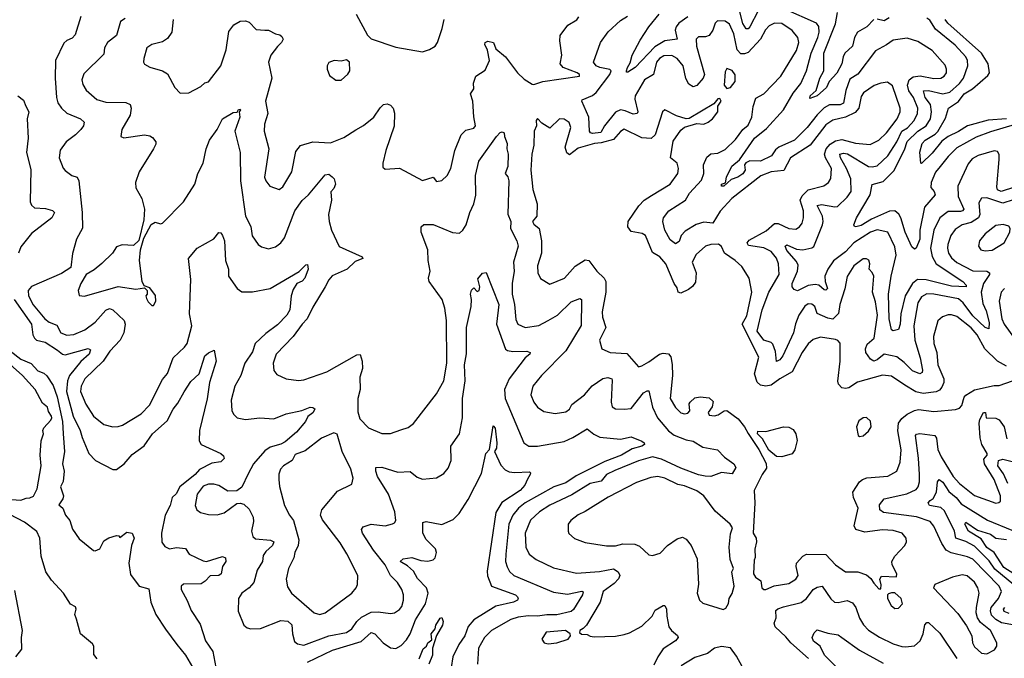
# Model space of a CAD drawing. Extents: x 1468344 to 1613994, y 525695 to 643861.
# Tile 209 of 256: x 1535889 to 1541453, y 589307 to 592915. Entities that reach past the tile are written whole.
import ezdxf

# ---------------------------------------------------------------- set-up
doc = ezdxf.new("R2010")
doc.units = 0

msp = doc.modelspace()

# ---------------------------------------------------------------- linework, layer by layer
at = {"layer": '0CON10XD'}
for points in [[(1541511.2, 591968.8), (1541435, 591944.1), (1541415, 591954.2), (1541410.7, 591970.7), (1541424.7, 592125), (1541423.5, 592153.5), (1541415, 592170), (1541395, 592174.4), (1541305, 592147.2), (1541271.7, 592128.3), (1541248.8, 592101.2), (1541190.7, 591975), (1541192, 591915), (1541224, 591845), (1541216.7, 591835), (1541205, 591831.9), (1541135, 591831.1), (1541089.3, 591795), (1541054.8, 591725), (1541036, 591625), (1541045, 591576.7), (1541068.6, 591535), (1541218.9, 591435), (1541238.2, 591415), (1541238.1, 591405), (1541155, 591409.7), (1541011.9, 591445), (1540962.8, 591447.2), (1540935, 591424.8), (1540893.1, 591355), (1540867.5, 591252.5), (1540865.2, 591195), (1540855, 591164.2), (1540825, 591157.3), (1540815, 591162.5), (1540802, 591225), (1540799.2, 591365), (1540814.5, 591465.5), (1540842.6, 591585), (1540835, 591631.9), (1540795.2, 591715.2), (1540735, 591728.5), (1540697.7, 591715), (1540602.4, 591655), (1540555, 591603.9), (1540488.3, 591551.7), (1540455.8, 591505), (1540439.4, 591465), (1540441.2, 591435), (1540454.5, 591395.5), (1540445, 591386.4), (1540435, 591387.9), (1540405, 591414.7), (1540385, 591419.4), (1540345, 591412.7), (1540285, 591383.1), (1540265, 591391.2), (1540254, 591405), (1540255, 591424.3), (1540284.8, 591495), (1540288.4, 591528.4), (1540279.6, 591549.6), (1540225, 591611.1), (1540214.7, 591635.3), (1540225, 591642.5), (1540278.6, 591618.6), (1540315, 591613.8), (1540364.8, 591625.2), (1540376.1, 591633.9), (1540426.2, 591755), (1540430, 591775), (1540425.2, 591805), (1540395.7, 591865), (1540419.5, 591870.5), (1540495, 591857.1), (1540509.7, 591860.3), (1540565, 591912.1), (1540587.1, 591945), (1540585.2, 592015), (1540561.2, 592075), (1540527.9, 592135), (1540524.6, 592155), (1540545, 592161.6), (1540567.5, 592157.5), (1540685, 592085.8), (1540707.1, 592082.9), (1540735, 592088.9), (1540795, 592146.1), (1540846.1, 592225), (1540874, 592285), (1540905.8, 592304.2), (1540944, 592346), (1540963, 592385), (1540963.9, 592415), (1540940.9, 592475), (1540913.7, 592513.7), (1540905.2, 592545), (1540914.6, 592575.4), (1540938.1, 592591.9), (1540977.9, 592597.9), (1541055, 592581.6), (1541095, 592584.7), (1541112.7, 592595), (1541125.9, 592615), (1541126.7, 592635), (1541118.3, 592658.3), (1541045, 592740.9), (1540965, 592791.5), (1540905, 592810.4), (1540825, 592798.8), (1540788.2, 592771.8), (1540725, 592738.5), (1540625, 592607.5), (1540581, 592579), (1540557, 592515), (1540545, 592443.9), (1540525.5, 592434.5), (1540465, 592433.4), (1540435, 592416.7), (1540395, 592378.1), (1540339.6, 592305), (1540268.4, 592235), (1540178.5, 592195), (1540160.1, 592179.9), (1540137.5, 592145), (1540075, 592115.8), (1540015, 592116.6), (1539993.1, 592106.9), (1539984.2, 592095), (1539989.1, 592065), (1539975.1, 592044.9), (1539946.7, 592025), (1539908.9, 592011.1), (1539868.8, 591975), (1539855, 591974.2), (1539854.4, 591985), (1539877, 591993), (1539884.1, 592025), (1539913.3, 592086.7), (1539956.9, 592123.1), (1540041.8, 592245), (1540110.1, 592299.9), (1540205, 592405.5), (1540260, 592500), (1540303.7, 592555), (1540334.8, 592625), (1540361, 592725), (1540399.8, 592815), (1540406.5, 592845), (1540405.8, 592875.8), (1540392.2, 592895), (1540212.5, 592975)], [(1540062.9, 592965), (1540015, 592873.5), (1540005, 592863.5), (1539995, 592863.5), (1539975, 592893.3), (1539955.1, 592975.1)], [(1540715, 592915.5), (1540675.8, 592874.2), (1540623.6, 592845), (1540607.5, 592815), (1540594.4, 592765), (1540552.9, 592725), (1540541.8, 592705), (1540535.4, 592665), (1540506.5, 592613.5), (1540463.9, 592565), (1540448.8, 592531.2), (1540395.4, 592485), (1540355, 592469.2), (1540356.5, 592485), (1540390.7, 592515), (1540410.8, 592585), (1540433.1, 592625), (1540433.4, 592725), (1540498.5, 592891.5), (1540510.2, 592955)], [(1536235, 592932.5), (1536201.5, 592828.5), (1536185, 592810.8), (1536155, 592798.1), (1536137.7, 592782.3), (1536090.9, 592685), (1536088.9, 592585), (1536096.1, 592475), (1536104.2, 592444.2), (1536124.3, 592414.3), (1536155, 592386.2), (1536232, 592355), (1536252.5, 592335), (1536248.6, 592315), (1536233.5, 592295), (1536205, 592263.8), (1536151.1, 592225), (1536117.1, 592177.1), (1536112.7, 592135), (1536135, 592076.2), (1536145, 592062.5), (1536183.8, 592035), (1536214.5, 592024.5), (1536223.6, 592003.6), (1536241.3, 591825), (1536243, 591737), (1536210, 591675), (1536186.8, 591593.2), (1536177.1, 591515), (1536125, 591480.2), (1535955, 591406.6), (1535937.5, 591385), (1535938.9, 591355), (1535965, 591303.2), (1536031.2, 591225), (1536055, 591206.5), (1536099.5, 591189.5), (1536121.1, 591145), (1536155, 591132.4), (1536195, 591137.1), (1536257.4, 591162.6), (1536315, 591205.4), (1536375, 591274.7), (1536396.4, 591283.6), (1536415, 591275.5), (1536479.6, 591215), (1536484.7, 591194.7), (1536476.4, 591145), (1536456.7, 591105), (1536397.7, 591042.3), (1536360.7, 590985), (1536256.1, 590885), (1536236.5, 590845), (1536233.3, 590815), (1536262.1, 590742.1), (1536305, 590674.4), (1536365, 590628.9), (1536415, 590615.6), (1536445, 590616.5), (1536470, 590625), (1536575, 590689.1), (1536623.1, 590736.9), (1536695, 590881.4), (1536723.9, 590916.1), (1536756, 591004), (1536820.9, 591065), (1536835, 591085.8), (1536861.1, 591185), (1536847.5, 591252.5), (1536856.5, 591446.5), (1536843.1, 591565), (1536891.4, 591625), (1536985, 591676.5), (1537015, 591712), (1537025, 591710), (1537035, 591695.8), (1537046.7, 591665), (1537051.5, 591555), (1537068.2, 591505), (1537068.8, 591465), (1537116.9, 591396.9), (1537145, 591376.7), (1537205, 591377.3), (1537305, 591395.6), (1537468, 591492), (1537505, 591530), (1537515, 591532.5), (1537519.2, 591505), (1537500, 591455), (1537485, 591438.1), (1537454.2, 591425), (1537435, 591390), (1537423.4, 591355), (1537414.7, 591275), (1537399.2, 591245), (1537345, 591190.3), (1537278.9, 591141.1), (1537219, 591085), (1537205, 591037.8), (1537162, 590975), (1537138.9, 590905), (1537104.6, 590845), (1537084.5, 590765), (1537087.4, 590707.4), (1537096.4, 590686.4), (1537118, 590665), (1537164.5, 590655.5), (1537245, 590665.4), (1537325, 590660.9), (1537395, 590688.9), (1537482.5, 590707.5), (1537530, 590725), (1537545, 590723.8), (1537555.8, 590715.8), (1537555, 590710), (1537545, 590694), (1537517, 590673), (1537504.3, 590645), (1537452.9, 590585), (1537389.4, 590530.6), (1537365, 590516.4), (1537305, 590500.6), (1537275, 590479.1), (1537210.8, 590405), (1537179.9, 590350.1), (1537145, 590274), (1537115, 590254), (1537065, 590250.8), (1537015, 590283.3), (1536985, 590290), (1536955, 590290.8), (1536925, 590280), (1536892.1, 590235), (1536881.3, 590171.3), (1536890, 590145), (1536910.9, 590130.9), (1536955, 590120), (1537005, 590118), (1537045, 590128.8), (1537115, 590181.2), (1537135, 590184), (1537155, 590178), (1537185, 590150), (1537207.8, 590105), (1537209.5, 590080.5), (1537198.9, 590025), (1537205.6, 589995), (1537222, 589982), (1537305.3, 589975.3), (1537324.4, 589965), (1537316.7, 589945), (1537279.8, 589910.2), (1537265, 589887.5), (1537260.6, 589855), (1537230.3, 589805), (1537211.5, 589735), (1537185.2, 589704.8), (1537144.2, 589675), (1537125.7, 589645), (1537123.4, 589573.4), (1537156, 589495), (1537175, 589479.2), (1537195, 589472.9), (1537250, 589475), (1537365, 589520.7), (1537405, 589517.7), (1537425.8, 589495.8), (1537430.3, 589445), (1537442.1, 589402.1), (1537458.7, 589388.7), (1537495, 589381.8), (1537635, 589433.9), (1537735, 589453), (1537765, 589474), (1537794.5, 589515.5), (1537821.3, 589538.7), (1537875, 589567.1), (1537915, 589569.7), (1537985, 589559.5), (1538006.2, 589565), (1538035, 589583.1), (1538049.2, 589600.8), (1538058.2, 589635), (1538057.7, 589665), (1538047.5, 589695), (1538024.4, 589735), (1537984.8, 589774.8), (1537954.1, 589835), (1537887.6, 589917.6), (1537825.6, 590015), (1537820, 590035), (1537830.7, 590049.3), (1537874.6, 590065.4), (1537955, 590056.2), (1537996, 590066), (1538007.8, 590072.2), (1538014.4, 590085), (1538008.2, 590135), (1537972.7, 590235), (1537911.8, 590335), (1537901.8, 590365), (1537902, 590385), (1537935, 590386.9), (1538025, 590359.1), (1538095, 590363.3), (1538135, 590331.4), (1538165, 590320), (1538245, 590327.1), (1538285, 590350.8), (1538309.6, 590380.4), (1538326.4, 590425), (1538324.5, 590505), (1538374.4, 590575.6), (1538390.8, 590665), (1538391.9, 590775), (1538407.1, 590875), (1538403.1, 590965), (1538413.7, 591026.3), (1538414.7, 591175), (1538440.9, 591295), (1538441.9, 591335), (1538436.2, 591365), (1538442.3, 591387.7), (1538455, 591400), (1538475, 591380), (1538485.8, 591384.2), (1538490, 591405), (1538478.3, 591451.7), (1538505, 591482.5), (1538525, 591487.5), (1538596.7, 591305), (1538583.8, 591195), (1538633.8, 591053.8), (1538645, 591045.5), (1538675, 591039.6), (1538755, 591041.4), (1538773.8, 591035), (1538772, 591025), (1538746.3, 591003.7), (1538654.2, 590885.8), (1538629.1, 590825), (1538632.3, 590775), (1538738.6, 590525), (1538765.4, 590505.4), (1538815, 590505.3), (1538965, 590531.6), (1539014.2, 590554.2), (1539095, 590604.2), (1539133, 590573), (1539167.3, 590557.3), (1539285, 590545.6), (1539345, 590559.2), (1539405, 590534.4), (1539418.6, 590525), (1539419.4, 590515), (1539405.6, 590505), (1539349.2, 590490.8), (1539290, 590455), (1539195, 590418.3), (1539032.8, 590337.2), (1538975, 590297.8), (1538908.2, 590275), (1538744.7, 590185), (1538706.8, 590155), (1538675.3, 590115), (1538653.9, 590065), (1538635.2, 589895.2), (1538634.2, 589855), (1538643.6, 589823.6), (1538657.5, 589797.5), (1538680.5, 589775)], [(1536485, 592921.4), (1536457.7, 592905), (1536435.4, 592825), (1536385, 592785.5), (1536368.5, 592755), (1536365, 592720), (1536250.7, 592609.3), (1536240, 592575), (1536245, 592548.8), (1536265, 592515.8), (1536324.7, 592464.7), (1536375, 592448.9), (1536487.8, 592447.8), (1536513.3, 592435), (1536518.6, 592415), (1536512.5, 592375), (1536465.5, 592295), (1536460.8, 592255), (1536477.1, 592247.1), (1536594.5, 592264.5), (1536625, 592259.4), (1536639.8, 592249.8), (1536658.1, 592225), (1536658.3, 592211.7), (1536644.7, 592185.3), (1536564.6, 592055), (1536543.5, 591995), (1536545.6, 591965), (1536578.1, 591905), (1536594.4, 591845), (1536590, 591785), (1536562.1, 591667.9), (1536531.4, 591638.6), (1536467.7, 591642.3), (1536435, 591632.5), (1536413.3, 591595), (1536352.4, 591537.6), (1536308.8, 591501.2), (1536264, 591475), (1536233.8, 591425), (1536220, 591385), (1536225, 591357.5), (1536255, 591352), (1536445, 591406.7), (1536545, 591393.3), (1536595, 591400), (1536610, 591385), (1536610, 591365), (1536602.5, 591355), (1536605, 591340), (1536615, 591320), (1536635, 591300), (1536645, 591300), (1536657.5, 591325), (1536657, 591357), (1536625, 591400), (1536591.7, 591411.7), (1536580, 591435), (1536565.7, 591555)], [(1536755.4, 592915), (1536747.9, 592845), (1536725, 592807.7), (1536695, 592789.2), (1536636, 592775), (1536608, 592755), (1536590, 592695), (1536588.8, 592675), (1536595, 592663.3), (1536625, 592646), (1536695.5, 592625.5), (1536725, 592608), (1536765, 592532.5), (1536795, 592500), (1536845, 592501.2), (1536912.3, 592537.7), (1536935, 592557.5), (1536955, 592563.8), (1537025, 592653.8), (1537055.5, 592745), (1537071.1, 592848.9), (1537098.8, 592885), (1537135, 592905.6), (1537165, 592909.2), (1537185, 592900), (1537225, 592860), (1537273.7, 592856.3), (1537295.3, 592855.3), (1537335, 592834.6), (1537359.1, 592829.1), (1537370.5, 592820.5), (1537376.9, 592805), (1537368.5, 592785), (1537345, 592763.8), (1537308.8, 592715), (1537294.5, 592675.5), (1537313.6, 592585), (1537277.9, 592455), (1537290.9, 592385), (1537272.9, 592325), (1537271.1, 592285), (1537297.3, 592185), (1537272.9, 592025), (1537279.2, 592005), (1537303.3, 591975), (1537355, 591956.2), (1537375, 591971.2), (1537426.7, 592055), (1537449.4, 592170.6), (1537475, 592204.6), (1537545.3, 592224.7), (1537645, 592218.8), (1537720.4, 592249.6), (1537787.9, 592292.1), (1537832.4, 592317.6), (1537890.5, 592365), (1537925, 592416.9), (1537944.2, 592435), (1537965, 592438.9), (1537985, 592432.2), (1537999.6, 592415), (1538007.6, 592387.6), (1538005.9, 592314.1), (1537957.5, 592175), (1537941.2, 592105), (1537941.2, 592081.2), (1537955, 592071.2), (1538035, 592076), (1538165, 592005.7), (1538225, 592025.8), (1538245, 592001.2), (1538275, 592006), (1538305, 592033.8), (1538325, 592073.3), (1538348.5, 592175), (1538382.9, 592265), (1538410, 592290), (1538455, 592301.9), (1538464.2, 592315), (1538454.6, 592365.4), (1538450, 592455), (1538436.7, 592495), (1538456, 592525), (1538454.1, 592555.9), (1538467.5, 592595), (1538520, 592630), (1538544.3, 592685), (1538532, 592742), (1538517.5, 592775), (1538520, 592785), (1538535, 592792.5), (1538566, 592786), (1538579.5, 592749.5), (1538635, 592704.2), (1538701.4, 592615), (1538739.2, 592579.2), (1538785, 592551.4), (1538795, 592548.6), (1538844.7, 592565.3), (1539052, 592595), (1539052.9, 592605), (1539040, 592615), (1538960, 592645), (1538942.5, 592665), (1538953.3, 592715), (1538942.2, 592795), (1538943.9, 592826.1), (1538985.8, 592884.2), (1539036.8, 592913.2), (1539049.2, 592930.8)], [(1537791.2, 592945), (1537855, 592827.5), (1537875.9, 592805.9), (1538015, 592760), (1538165, 592733.8)], [(1538165, 592733.8), (1538205, 592746.7), (1538236.7, 592765), (1538250, 592785), (1538276.2, 592865), (1538286.7, 592915)], [(1540075, 592804.7), (1540005, 592730), (1539985, 592722.2), (1539965, 592722.6), (1539944.3, 592744.3), (1539925, 592835.7), (1539899.9, 592889.9), (1539875, 592907.1), (1539832.6, 592907.4), (1539820, 592895), (1539806.7, 592855), (1539785.4, 592825), (1539765, 592817.6), (1539725, 592817.9), (1539712.5, 592805), (1539712.9, 592765), (1539758.8, 592605), (1539752.1, 592585), (1539715, 592542.7), (1539695, 592534.5), (1539670.3, 592550.3), (1539653.2, 592583.2), (1539638.5, 592655), (1539605.2, 592695), (1539575, 592712.8), (1539529.3, 592710.7), (1539505, 592695.8), (1539488.4, 592675), (1539471.2, 592605), (1539420.3, 592575), (1539367.9, 592485), (1539365.2, 592465), (1539381.9, 592395), (1539378, 592385), (1539355, 592381.3), (1539310.8, 592399.2), (1539285, 592406.1), (1539255, 592392.5), (1539194.6, 592315.4), (1539172.4, 592277.6), (1539125, 592272.2), (1539114.5, 592275), (1539109.8, 592285), (1539104.8, 592364.8), (1539066, 592455), (1539068, 592462), (1539125, 592487.2), (1539146.2, 592503.8), (1539224.4, 592605), (1539230.6, 592625), (1539223.8, 592633.8), (1539167.5, 592645), (1539146.9, 592655), (1539131.2, 592675), (1539171.2, 592785), (1539215, 592846.7), (1539285, 592910), (1539323.8, 592935)], [(1539665, 592931.7), (1539613.3, 592895), (1539598.2, 592875), (1539592.9, 592855), (1539605, 592803.8), (1539535, 592794.7), (1539478.2, 592761.8), (1539366.2, 592645), (1539325, 592617.5), (1539318.3, 592618.3), (1539317.5, 592625), (1539323.9, 592645), (1539339, 592671), (1539351, 592715), (1539395, 592799.2), (1539444.9, 592875), (1539502.6, 592945)], [(1541502.9, 591897.1), (1541445, 591879), (1541355, 591908.2), (1541325, 591905.8), (1541310, 591880), (1541315.2, 591815), (1541306.9, 591795), (1541265, 591769.3), (1541214.4, 591755), (1541175, 591728.9), (1541151.2, 591695), (1541133.6, 591645), (1541131.4, 591625), (1541138.7, 591595), (1541155, 591569.6), (1541185, 591542.5), (1541275, 591496.7), (1541354.8, 591494.8), (1541370.4, 591485), (1541369.7, 591475), (1541335.6, 591425), (1541323.3, 591375), (1541332.2, 591312.2), (1541350.3, 591270.3), (1541367.2, 591205), (1541365, 591167.5), (1541345, 591176.1), (1541275, 591242.7), (1541220.6, 591315), (1541195, 591338.1), (1541055, 591364.3), (1541015.9, 591365.9), (1540985, 591349.2), (1540963.8, 591316.2), (1540942.4, 591185), (1540947.5, 591105), (1540977.4, 591005), (1540990.7, 590935), (1540989.2, 590920.8), (1540975, 590914.1), (1540935, 590930.6), (1540888.1, 590978.1), (1540845, 591010.2), (1540775, 591024.7), (1540735, 590992.7), (1540715, 590986.5), (1540697.5, 590997.5), (1540670.6, 591035), (1540668.1, 591055), (1540678.7, 591081.3), (1540716.9, 591115), (1540736.9, 591245), (1540725, 591321.2), (1540708.9, 591375), (1540716.7, 591466.7), (1540707.3, 591487.3), (1540690, 591505), (1540692.9, 591535), (1540686.9, 591556.9), (1540674.2, 591564.2), (1540655, 591564.3), (1540603.5, 591525), (1540565, 591464), (1540551.8, 591395), (1540522.8, 591305), (1540515.3, 591255), (1540485, 591223.5), (1540455, 591229), (1540395.5, 591255), (1540382.1, 591295), (1540365, 591307.7), (1540345, 591309.2), (1540325, 591297.3), (1540291.1, 591245), (1540272.5, 591197.5), (1540261.5, 591145), (1540200.7, 591015), (1540185, 590993.1), (1540165, 590983.8), (1540159.5, 591039.5), (1540145, 591082.5), (1540135, 591091.9), (1540095, 591103.8), (1540056.6, 591155), (1540084.6, 591275.4), (1540121.9, 591375), (1540180.3, 591475), (1540176.9, 591535), (1540165, 591568.2), (1540135, 591605.3), (1540095, 591625.2), (1540008.3, 591638.3), (1540000.2, 591655), (1540011.2, 591668.8), (1540107.6, 591722.4), (1540155, 591764.3), (1540175, 591763.1), (1540235.3, 591734.7), (1540275, 591730.8), (1540295.9, 591744.1), (1540310, 591765), (1540318.2, 591795), (1540319.2, 591835), (1540300.3, 591895), (1540309.9, 591920.1), (1540345, 591953.3), (1540434.2, 591975.8), (1540459.5, 591995), (1540472.3, 592017.7), (1540477.2, 592075), (1540443.5, 592133.5), (1540437.6, 592155), (1540446.2, 592185), (1540468.4, 592211.6), (1540499.3, 592230.7), (1540535, 592238.8), (1540612.1, 592217.9), (1540695, 592208.8), (1540745, 592234.6), (1540787.3, 592275), (1540848.4, 592355), (1540864.7, 592395), (1540864.7, 592415), (1540820.5, 592540.5), (1540792.2, 592562.2), (1540755, 592556.9), (1540717.8, 592542.2), (1540658.3, 592501.7), (1540645, 592480), (1540630.2, 592415), (1540610.1, 592389.9), (1540555, 592363.3), (1540485, 592347.5), (1540445, 592321.1), (1540355.5, 592205), (1540245.4, 592135), (1540207.9, 592062.1), (1540136, 592055), (1540077.5, 592032.5), (1539914.1, 591905), (1539846.5, 591833.5), (1539806.5, 591765), (1539755, 591771), (1539711.5, 591758.5), (1539649.9, 591720.1), (1539627.9, 591695), (1539615, 591662), (1539595, 591649.2), (1539565, 591671.4), (1539535.4, 591725.4), (1539523.1, 591775), (1539526.7, 591795), (1539557.1, 591835), (1539652.4, 591895), (1539674.1, 591935), (1539741.9, 592008.1), (1539755.8, 592045), (1539752.4, 592095), (1539771.8, 592138.2), (1539795, 592157.1), (1539835, 592161.6), (1539875, 592182.1), (1539935, 592237.9), (1539975.5, 592294.5), (1540005, 592319.5), (1540025.9, 592365), (1540034.2, 592425), (1540049.3, 592470.7), (1540095, 592495.5), (1540190.4, 592595), (1540279, 592741), (1540292.8, 592785), (1540286.8, 592815), (1540255, 592853.3), (1540195, 592892.9), (1540155, 592895.3), (1540125, 592880.7), (1540103, 592857), (1540075, 592804.7)], [(1541515, 592323), (1541375, 592281.6), (1541295, 592251.2), (1541185, 592190.3), (1541135, 592142.3), (1541090.4, 592085), (1541065, 592053.1), (1541039.7, 591995), (1541037.7, 591967.7), (1541057.5, 591945), (1541062.7, 591925), (1541002.4, 591855), (1540976.2, 591725), (1540975.7, 591675), (1540955, 591624.2), (1540945, 591617.5), (1540930.8, 591630.8), (1540892.9, 591715), (1540868.2, 591795), (1540856.5, 591816.5), (1540835, 591834.1), (1540805, 591833.3), (1540702.9, 591787.1), (1540645, 591751.2), (1540615, 591743.8), (1540607.1, 591747.1), (1540602.9, 591755), (1540618.1, 591795), (1540696, 591925), (1540706.9, 591983.1), (1540768.9, 592001.1), (1540829.2, 592060.8), (1540890.1, 592179.9), (1540904.3, 592225.7), (1540964.9, 592285.1), (1541011.2, 592315), (1541035.2, 592355), (1541042.3, 592395), (1541035.2, 592435), (1541006.5, 592475), (1540996.7, 592513.3), (1541025, 592514.7), (1541105, 592495.2), (1541145, 592506.2), (1541200.5, 592555), (1541221.7, 592585), (1541247.8, 592655), (1541245.3, 592685), (1541236.7, 592705), (1541175, 592770), (1541065, 592860.7), (1541032.6, 592912.6), (1541015, 592923.9)], [(1540802.9, 592925), (1540775, 592908.5), (1540735, 592918.5)], [(1541464.9, 592355.1), (1541362.3, 592347.7), (1541244.6, 592315), (1541195, 592282.3), (1541135, 592254.8), (1541100.6, 592229.4), (1541045, 592160.5), (1540985, 592102), (1540981.2, 592105), (1540975.7, 592165.7), (1540988.9, 592215), (1541006.7, 592235), (1541062.8, 592267.2), (1541077.2, 592282.8), (1541120.7, 592359.3), (1541137.8, 592415), (1541195, 592451.9), (1541227.1, 592495), (1541273.6, 592525), (1541360.8, 592599.2), (1541370, 592615), (1541361.8, 592665), (1541325.2, 592725), (1541133.6, 592895), (1541119.8, 592915)], [(1537675, 592572.5), (1537705, 592573.3), (1537743.9, 592606.1), (1537753.8, 592625), (1537752.5, 592675), (1537735, 592687.5), (1537705, 592681.2), (1537666.4, 592683.6), (1537635, 592672.5), (1537626.7, 592655), (1537626.7, 592635), (1537639.3, 592599.3), (1537675, 592572.5)], [(1539885, 592526.2), (1539905, 592532), (1539932.5, 592565), (1539932.4, 592602.4), (1539915, 592628.6), (1539885, 592638.8), (1539875, 592620), (1539869.2, 592545), (1539885, 592526.2)], [(1535878.8, 592485), (1535910, 592460), (1535923.6, 592426.4), (1535941.2, 592395), (1535931.2, 592355), (1535937.1, 592245), (1535927.8, 592165), (1535952.1, 592067.9), (1535947.1, 591885), (1535955, 591866.2), (1535972, 591852), (1536035, 591848.2), (1536075, 591836.7), (1536085.6, 591825), (1536070.6, 591795), (1535955, 591706.5), (1535895, 591632.5), (1535881.1, 591595)], [(1541465, 590957.5), (1541415, 590985.3), (1541342.3, 591055), (1541299.4, 591135), (1541265, 591174.3), (1541185, 591237.5), (1541155, 591248.4), (1541135, 591248.2), (1541103.1, 591236.9), (1541076.8, 591213.2), (1541052.5, 591125), (1541054.7, 591085), (1541071, 591035), (1541076.9, 590965), (1541111.1, 590885), (1541110.7, 590865), (1541100.3, 590839.7), (1541087.5, 590822.5), (1541068.2, 590811.8), (1540995, 590802.7), (1540952.6, 590812.6), (1540890.2, 590850.2), (1540815, 590901.2), (1540765, 590906.7), (1540623.4, 590866.6), (1540574.7, 590835.3), (1540555, 590831.2), (1540535, 590835.4), (1540515.4, 590855), (1540512.3, 590872.3), (1540526.2, 590986.2), (1540525, 591087.5), (1540513, 591103), (1540498.9, 591108.9), (1540415, 591120.9), (1540372.3, 591107.7), (1540345, 591083.1), (1540311.1, 591035), (1540253.8, 590925), (1540183.9, 590886.1), (1540135, 590849.6), (1540105, 590844.5), (1540075, 590850), (1540056.9, 590866.9), (1540041.4, 590915), (1540065, 591007.5), (1539971.5, 591195), (1539997.4, 591242.6), (1540027.1, 591375), (1540010.4, 591455), (1539970, 591520), (1539933.1, 591555), (1539871.8, 591595), (1539855, 591633.3), (1539837.5, 591647.5), (1539795, 591644.6), (1539764.7, 591635.3), (1539711.4, 591588.6), (1539689, 591545), (1539711.6, 591485), (1539707.7, 591432.3), (1539691.6, 591408.4), (1539668.6, 591391.4), (1539625, 591370.6), (1539610.8, 591375), (1539605, 591400), (1539587.8, 591425), (1539540.8, 591535), (1539506, 591575), (1539465, 591599.4), (1539425.7, 591695), (1539406.2, 591706.2), (1539345, 591718.9), (1539325.3, 591745.3), (1539328.3, 591775), (1539387.4, 591862.6), (1539418.5, 591895), (1539459.1, 591920.9), (1539564.2, 591985), (1539607.3, 592045), (1539611.8, 592075), (1539603.5, 592103.5), (1539566.2, 592135), (1539581.1, 592228.9), (1539625, 592290.8), (1539645, 592308), (1539715, 592328.8), (1539755.4, 592324.6), (1539780, 592335), (1539804, 592355), (1539833.8, 592395), (1539833.3, 592426.7), (1539852.5, 592455), (1539845, 592470), (1539835, 592467.5), (1539811.2, 592438.8), (1539672.9, 592357.1), (1539655, 592355.6), (1539601.5, 592371.5), (1539533.9, 592406.1), (1539522, 592395), (1539479.6, 592265), (1539456.9, 592243.1), (1539405, 592247.3), (1539305, 592295.5), (1539285, 592282.2), (1539245, 592237.5), (1539175, 592219.3), (1539137.5, 592215), (1539045, 592188.6), (1538995, 592151.1), (1538981.8, 592161.8), (1538970.9, 592195), (1539002.7, 592305), (1538993.2, 592333.2), (1538965, 592352.7), (1538940, 592355), (1538885, 592301.2), (1538840.3, 592330.3), (1538815, 592356.7), (1538807.5, 592345), (1538810, 592315), (1538796.2, 592285), (1538794.4, 592205), (1538783.6, 592155), (1538777.5, 592065), (1538789.4, 591955), (1538812.6, 591875), (1538812.2, 591805), (1538787.1, 591775), (1538795, 591759.2), (1538824.4, 591735), (1538838.4, 591665), (1538837.5, 591595), (1538815.5, 591525), (1538816.4, 591485), (1538832.6, 591452.6), (1538885, 591420), (1538966.9, 591455), (1539027.6, 591522.4), (1539085, 591557.3), (1539105, 591554.4), (1539150.4, 591495), (1539192.5, 591455), (1539201.2, 591435), (1539201.2, 591375), (1539180.4, 591265), (1539182.8, 591235), (1539200.7, 591175), (1539165.5, 591105), (1539178, 591055), (1539225, 591035.5), (1539319.4, 591029.4), (1539385, 590954.4), (1539405, 590958.5), (1539445, 590981.1), (1539505, 591025.9), (1539525, 591030.7), (1539555, 591027.3), (1539569.5, 591009.5), (1539576.2, 590966.2), (1539577.2, 590905), (1539565.6, 590775), (1539595, 590724.4), (1539625, 590694.5), (1539645, 590688.2), (1539665, 590692.2), (1539675.6, 590705), (1539671.9, 590745), (1539678.1, 590755), (1539705, 590778.8), (1539734.4, 590784.4), (1539785, 590778.1), (1539807.5, 590757.5), (1539803.1, 590726.9), (1539780, 590695), (1539785, 590680), (1539815, 590677.5), (1539837, 590683), (1539870, 590705), (1539885, 590706.7), (1539950, 590660), (1539985.5, 590615.5), (1540005, 590576.2), (1540066.7, 590486.7), (1540108.1, 590408.1), (1540109, 590381), (1540084.3, 590345), (1540039.2, 590255), (1540042.6, 590185), (1540034, 590015), (1540050, 589985), (1540052.9, 589965), (1540043.9, 589923.9), (1540046.1, 589876.1), (1540039.3, 589860.7), (1540035.7, 589785), (1540046.4, 589766.4), (1540076.7, 589745), (1540082, 589705), (1540095, 589695.8)], [(1536565.7, 591555), (1536571.4, 591615), (1536590, 591680), (1536632, 591758), (1536655, 591771.4), (1536685, 591761.9), (1536696.2, 591765), (1536814.3, 591885), (1536879.1, 591985), (1536895.4, 592045), (1536926.2, 592105), (1536942.7, 592185), (1536961.5, 592235), (1537004.6, 592295), (1537035.6, 592354.4), (1537095, 592390), (1537117, 592393), (1537125, 592407.5), (1537135, 592410), (1537137.5, 592405), (1537130, 592395), (1537132, 592365), (1537104.2, 592285), (1537134.6, 592165), (1537135.7, 592005), (1537164.6, 591805.4), (1537195, 591746), (1537203, 591693), (1537236, 591645), (1537255, 591630.8), (1537295, 591620.8), (1537335, 591631.4), (1537365, 591654.2), (1537385, 591682.9), (1537444.4, 591835.6), (1537485, 591892.5), (1537521.4, 591925), (1537615, 592037.5), (1537635, 592042.5), (1537655, 592027.1), (1537665.4, 592015), (1537673.1, 591985), (1537665, 591961.2), (1537648, 591942), (1537650.3, 591895), (1537634.6, 591815), (1537637.1, 591775), (1537650, 591725), (1537695, 591632.9), (1537823.3, 591575), (1537828.8, 591565), (1537785, 591548.6), (1537738.6, 591505), (1537655, 591468), (1537635, 591445.5), (1537614.7, 591405), (1537545, 591290.6), (1537514.3, 591225.7), (1537485, 591195.6), (1537434.4, 591125), (1537337.8, 591025), (1537321.9, 590975), (1537325, 590933.3), (1537341.2, 590911.2), (1537395, 590886), (1537465, 590875.8), (1537495, 590880.8), (1537625.3, 590924.7), (1537795, 591021.1), (1537812.7, 591022.7), (1537823.8, 590985), (1537825.4, 590945), (1537810.5, 590895), (1537812.1, 590825), (1537800, 590775), (1537799.5, 590699.5), (1537810.3, 590660.3), (1537859.1, 590609.1), (1537935, 590578), (1537985, 590577.1), (1538042.2, 590597.8), (1538085, 590611.4), (1538115, 590634), (1538245, 590801.4), (1538285.4, 590875), (1538302, 590975), (1538300.8, 591215), (1538292.2, 591285), (1538275.6, 591335), (1538202.2, 591435), (1538200, 591455), (1538208.5, 591495), (1538197.8, 591555), (1538195.6, 591615), (1538156.9, 591715), (1538158, 591745), (1538172.3, 591757.7), (1538225, 591757.1), (1538335, 591712.2), (1538375, 591708.9), (1538393.3, 591725), (1538412.1, 591755), (1538431.8, 591825), (1538455.6, 591874.4), (1538466.5, 591923.5), (1538464, 592035), (1538484, 592116), (1538582.5, 592255), (1538605, 592278), (1538615, 592281.2), (1538627.5, 592275), (1538628.6, 592255), (1538644.4, 592215), (1538641.8, 592185), (1538649.7, 592155), (1538646.7, 592085), (1538631.5, 592045), (1538646.6, 592026.6), (1538653.4, 592005), (1538647, 591817), (1538664.5, 591775), (1538662.9, 591735), (1538698.8, 591665), (1538706.7, 591635), (1538679.2, 591545), (1538682.4, 591495), (1538672.4, 591425), (1538671.9, 591365), (1538685.3, 591305), (1538691.9, 591221.9), (1538704.5, 591194.5), (1538745, 591176.5), (1538822.4, 591187.6), (1538875, 591216.1), (1538928.2, 591245), (1539005, 591321.1), (1539055, 591338.8), (1539063.6, 591333.6), (1539064, 591325), (1539062, 591188), (1538975.2, 591044.8), (1538838.2, 590905), (1538789.5, 590845), (1538777.5, 590795), (1538795, 590753.8), (1538815.8, 590725), (1538850.7, 590700.7), (1538915, 590689.4), (1538975, 590700), (1538995, 590714), (1539009.2, 590740.8), (1539081.1, 590795), (1539124, 590846), (1539185, 590888.1), (1539213.5, 590893.5), (1539235, 590886), (1539237.5, 590877.5), (1539231.1, 590755), (1539237.7, 590727.7), (1539255, 590715.6), (1539305, 590713.8), (1539345, 590717.5), (1539415, 590806.5), (1539435, 590818.9), (1539445, 590817.5), (1539465.2, 590725.2), (1539494, 590665), (1539555, 590592.8), (1539587.9, 590567.9), (1539655, 590541.8), (1539695, 590534.5), (1539750.1, 590500.1), (1539833.1, 590485), (1539872.7, 590442.7), (1539924, 590405), (1539936, 590385), (1539915, 590348.8), (1539855, 590357.3), (1539795.4, 590334.6), (1539763.4, 590336.6), (1539725, 590344.4), (1539625, 590381.9), (1539515, 590432.8), (1539465, 590446), (1539385, 590422.2), (1539251.4, 590368.6), (1539205, 590346.4), (1539175, 590308.8), (1539113.6, 590295), (1539008.4, 590231.6), (1538885, 590172.6), (1538825.5, 590135), (1538775, 590087.8), (1538746, 590015), (1538749.1, 589935), (1538768.1, 589895), (1538808, 589865), (1538905, 589817.9), (1539035, 589788), (1539165, 589796.7), (1539245, 589812), (1539271.9, 589795), (1539280.6, 589775), (1539273.7, 589756.3), (1539249.3, 589730.7), (1539185.9, 589685), (1539168.9, 589625), (1539091.2, 589495), (1539074, 589476), (1539053.8, 589465), (1539053, 589453), (1539063, 589443), (1539095, 589442.5), (1539112, 589432), (1539135, 589428), (1539255, 589431.9), (1539305, 589441.1), (1539335, 589450.5), (1539405, 589487.9), (1539462.5, 589545), (1539480.6, 589579.4), (1539525, 589605.8), (1539535, 589606), (1539544.4, 589585), (1539545.5, 589545), (1539557.8, 589485), (1539571.9, 589465), (1539606.2, 589436.2), (1539610.6, 589425), (1539594.1, 589405.9), (1539525, 589361.5), (1539494.3, 589315.7), (1539472, 589268)], [(1541345, 591608.6), (1541385, 591613.1), (1541452.5, 591655), (1541484, 591715), (1541486.7, 591735), (1541479.2, 591749.2), (1541446.9, 591756.9), (1541405, 591752.2), (1541344.4, 591705), (1541312.9, 591665), (1541307.1, 591635), (1541321.2, 591615), (1541345, 591608.6)], [(1541455, 591396.9), (1541435.5, 591375), (1541424.7, 591325), (1541440, 591225), (1541452.9, 591195), (1541520.7, 591100.7)], [(1535856.9, 591335), (1535955.5, 591195), (1535962.7, 591135), (1535971.5, 591115), (1535984.3, 591105), (1536032.4, 591092.4), (1536103, 591047), (1536130, 591025), (1536145, 591020.9), (1536275, 591057.5), (1536288.9, 591048.9), (1536280.6, 591025), (1536235, 590984.2), (1536170.4, 590905), (1536159.1, 590875), (1536153, 590815), (1536191.5, 590675), (1536230.9, 590595), (1536241.2, 590555), (1536279.3, 590465), (1536317.8, 590425), (1536415, 590372.9), (1536435, 590373.3), (1536479.5, 590405), (1536525, 590458), (1536591.7, 590508.3), (1536639.1, 590575), (1536721.9, 590648.1), (1536755.5, 590715), (1536782, 590748), (1536817.5, 590812.5), (1536855, 590870.8), (1536902.9, 590915), (1536935.7, 591015), (1536955, 591032.9), (1536988.3, 591048.3), (1536998.2, 590985), (1536962.1, 590865), (1536947.9, 590772.1), (1536905.6, 590595), (1536902.9, 590535), (1536915, 590514.2), (1537026, 590465), (1537040.2, 590450.2), (1537043.5, 590435), (1537025, 590416.2), (1536975, 590410.4), (1536905, 590373.3), (1536879.5, 590345), (1536794.5, 590275), (1536773.1, 590236.9), (1536750.8, 590215), (1536739, 590171), (1536710.6, 590115), (1536690.8, 590015), (1536692.9, 589962.9), (1536708.7, 589938.7), (1536735, 589925.6), (1536775, 589933.3), (1536825, 589927.8), (1536846.7, 589895), (1536925, 589858.1), (1536945.2, 589854.8), (1537035, 589882.5), (1537052.2, 589875), (1537053.3, 589855), (1537034.4, 589825), (1537026.6, 589785), (1537015, 589775.3), (1536965, 589772.9), (1536937.5, 589742.5), (1536915, 589728.4), (1536815, 589726.7), (1536800.8, 589715), (1536801.4, 589695), (1536834.6, 589634.6), (1536857, 589577), (1536909.5, 589499.5), (1536938, 589405), (1536979.6, 589345), (1537003.4, 589225)], [(1535815, 590206), (1535895, 590200), (1535925, 590212.5), (1535946.4, 590213.6), (1535966.4, 590223.6), (1535986.7, 590265), (1536010, 590395), (1536004, 590455), (1536010, 590535), (1536022.5, 590575), (1536020, 590595), (1536025, 590610), (1536065, 590652), (1536070, 590665), (1536069.4, 590675), (1536050.7, 590700.7), (1536045, 590725.6), (1536017.9, 590747.9), (1535976.7, 590825), (1535905.4, 590905), (1535745, 591046.3)], [(1535834.7, 591045), (1535895, 590996.7), (1535953.1, 590973.1), (1535991.2, 590931.2), (1536025, 590918.7), (1536042.9, 590902.9), (1536077.5, 590847.5), (1536100, 590785), (1536131.5, 590645), (1536134.8, 590574.8), (1536142.7, 590475), (1536131.1, 590405), (1536140.5, 590365), (1536134.7, 590305.3), (1536120, 590275), (1536136, 590225), (1536132.7, 590207.3), (1536110, 590175), (1536132.5, 590155), (1536146.7, 590115), (1536172, 590085), (1536187.3, 590037.3), (1536225, 589982.5), (1536305, 589916), (1536316.1, 589913.9), (1536342.5, 589925), (1536365, 589970), (1536393, 589987), (1536435, 590000), (1536448.3, 589998.3), (1536455, 589990), (1536495, 590019.2), (1536524.4, 590014.4), (1536536.5, 589985), (1536521.1, 589945), (1536506.3, 589845), (1536515, 589780), (1536563.3, 589715), (1536618.8, 589698.8), (1536630, 589625), (1536658.9, 589555), (1536711.9, 589471.9), (1536777.5, 589385), (1536825.7, 589325), (1536865, 589256.7)], [(1540095, 589695.8), (1540106.1, 589696.1), (1540152.9, 589717.1), (1540235, 589729.6), (1540275, 589754.4), (1540287.7, 589775), (1540276.7, 589825), (1540279.6, 589845), (1540313.8, 589885), (1540335, 589895.4), (1540445, 589892.9), (1540498.6, 589835), (1540555, 589796.5), (1540626.2, 589796.2), (1540675, 589779.4), (1540698.9, 589758.9), (1540715, 589731.2), (1540745, 589700), (1540755, 589700), (1540757, 589723), (1540750, 589755), (1540758.8, 589771.2), (1540843.3, 589766.7), (1540846.7, 589785), (1540819.2, 589835), (1540818.5, 589855), (1540834.6, 589885), (1540891.8, 589945), (1540900, 589965), (1540898.2, 589985), (1540875.7, 590015), (1540825, 590029.7), (1540765, 590033.5), (1540665, 590019.1), (1540613.6, 590035), (1540604.1, 590055), (1540626.8, 590155), (1540600.6, 590215), (1540597.5, 590245), (1540635.2, 590304.8), (1540651.8, 590318.2), (1540675.9, 590325.9), (1540795, 590336.5), (1540845.9, 590364.1), (1540864, 590415), (1540869.7, 590485), (1540851.6, 590591.6), (1540855.9, 590635), (1540875, 590661.5), (1540905, 590686), (1540945, 590707.8), (1540967.8, 590712.2), (1541055, 590700.5), (1541177.9, 590712.1), (1541199.7, 590720.3), (1541214, 590735), (1541227.1, 590782.9), (1541235.7, 590794.3), (1541285, 590823.3), (1541395, 590847.5), (1541425, 590848.9), (1541575, 590900.8)], [(1540635, 590560), (1540655, 590564.3), (1540685, 590590), (1540701.1, 590615), (1540696.7, 590646.7), (1540675, 590668), (1540655, 590666), (1540631.7, 590648.3), (1540618.8, 590615), (1540626.4, 590566.4), (1540635, 590560)], [(1541531, 589491), (1541437.9, 589507.9), (1541405, 589527), (1541381.5, 589551.5), (1541375.2, 589575), (1541379.7, 589595), (1541421, 589645), (1541438.2, 589685), (1541423.3, 589715), (1541275, 589867.1), (1541245, 589881.3), (1541153.4, 589903.4), (1541125, 589917.5), (1541099.4, 589955), (1541055, 590054.3), (1541035, 590079.6), (1540956.4, 590106.4), (1540770.1, 590130.1), (1540749.5, 590145), (1540747.8, 590175), (1540775, 590207.9), (1540903.1, 590236.9), (1540955, 590261.2), (1540966.9, 590275), (1540974.1, 590305), (1540973.3, 590345), (1540968.4, 590438.4), (1540952.1, 590565), (1540956.4, 590573.6), (1540975, 590576.9), (1541061.4, 590565), (1541070, 590550), (1541077.1, 590487.1), (1541096.3, 590445), (1541165, 590333.8), (1541200.4, 590295), (1541285, 590226.8), (1541405.5, 590184.5), (1541423.1, 590186.9), (1541430.8, 590195), (1541432.1, 590225), (1541395, 590316.4), (1541341.7, 590405), (1541337.1, 590432.9), (1541355.5, 590455), (1541356.4, 590465), (1541326.8, 590515), (1541316.6, 590553.4), (1541310.8, 590635), (1541315, 590656.7), (1541335, 590696.2), (1541346.7, 590695), (1541350, 590665), (1541405, 590663.1), (1541425, 590654), (1541452.7, 590615), (1541467.1, 590547.1)], [(1537515.5, 589284.5), (1537656.5, 589353.5), (1537817.8, 589402.2), (1537875, 589452.9), (1537895.2, 589445.2), (1537943.6, 589395), (1537985, 589366.2), (1538015, 589362.1), (1538045, 589380), (1538075, 589411.2), (1538095, 589444.6), (1538125.5, 589524.5), (1538181.9, 589615), (1538197.8, 589675), (1538186.9, 589705), (1538137.8, 589757.8), (1538115, 589799.6), (1538080.3, 589830.3), (1538039.2, 589855), (1538055, 589869.2), (1538105, 589876.4), (1538155, 589860), (1538195, 589856.2), (1538225, 589863.5), (1538237.5, 589875), (1538244.6, 589905), (1538239.5, 589925), (1538185, 589978.6), (1538167.2, 590015), (1538166.2, 590073.8), (1538185, 590079.2), (1538275, 590062.2), (1538338.3, 590091.7), (1538372.3, 590125), (1538422.7, 590205), (1538498.3, 590351.7), (1538522.5, 590465), (1538543.3, 590486.7), (1538565, 590620), (1538576.7, 590606.7), (1538585.3, 590525), (1538582.5, 590495), (1538571.2, 590475), (1538608.3, 590398.3), (1538632.8, 590372.8), (1538655, 590361.5), (1538685, 590356.5), (1538770, 590360), (1538776.2, 590355), (1538774, 590345), (1538758.8, 590318.8), (1538744, 590285), (1538716.9, 590255), (1538613.3, 590186.7), (1538579.3, 590130.7), (1538530.1, 589799.9), (1538532.7, 589772.7), (1538555.3, 589715.3), (1538690.8, 589665), (1538702.5, 589655), (1538705, 589642.5), (1538701.2, 589635), (1538678.8, 589625), (1538579.1, 589600.9), (1538455.4, 589525), (1538422.8, 589487.2), (1538404, 589435), (1538369.8, 589385), (1538336.6, 589315), (1538327.3, 589255)], [(1540195, 590444.6), (1540165, 590446.8), (1540123, 590483), (1540086.6, 590546.6), (1540058, 590575), (1540060.5, 590589.5), (1540105, 590588), (1540205.8, 590614.2), (1540235, 590612.9), (1540259.8, 590599.8), (1540275.5, 590575.5), (1540283.2, 590536.8), (1540270, 590485), (1540255, 590462.2), (1540195, 590444.6)], [(1537585, 589555.5), (1537615, 589564.3), (1537766, 589675), (1537790.8, 589705), (1537798.6, 589725), (1537799.4, 589775), (1537737.1, 589897.1), (1537699.6, 589959.6), (1537599.2, 590089.2), (1537588.5, 590115), (1537596.9, 590145), (1537685, 590250.6), (1537765, 590290), (1537773.3, 590325), (1537760, 590375), (1537710.5, 590475), (1537683.6, 590573.6), (1537665, 590581.2), (1537595, 590550), (1537501.3, 590478.7), (1537445, 590458.6), (1537427.8, 590425), (1537380, 590395), (1537362.2, 590375), (1537352.9, 590347.1), (1537353.6, 590316.4), (1537356.9, 590276.9), (1537385, 590171.2), (1537412.7, 590115), (1537435.5, 590085), (1537466.3, 589976.3), (1537462.5, 589945), (1537443.6, 589905), (1537437.3, 589875), (1537407.8, 589815), (1537394.4, 589755), (1537401.7, 589711.7), (1537425.5, 589675.5), (1537552.5, 589565), (1537585, 589555.5)], [(1541473.7, 590295), (1541448.8, 590348.8), (1541416.6, 590395), (1541420.8, 590425), (1541445, 590432.3), (1541505, 590417.8)], [(1539865, 589582.5), (1539879.3, 589590.7), (1539893.6, 589616.4), (1539898.8, 589645), (1539915, 589672.5), (1539926.2, 589715), (1539913.8, 589795), (1539923.3, 589815), (1539904, 589865), (1539897.5, 589935), (1539905, 590010), (1539916.7, 590045), (1539904.3, 590065), (1539819.1, 590139.1), (1539755, 590224.5), (1539715, 590252.9), (1539645, 590281.1), (1539609.1, 590289.1), (1539533.8, 590325), (1539495, 590333.3), (1539455, 590328.5), (1539375, 590299.6), (1539215, 590218.2), (1539085, 590136.5), (1539045, 590117.8), (1539004, 590085), (1538988, 590065), (1538987.5, 590025), (1538992.5, 590012.5), (1539025, 589984.3), (1539085, 589961.9), (1539205, 589943.5), (1539255, 589943.5), (1539296.9, 589953.1), (1539365, 589952.9), (1539390.6, 589940.6), (1539445, 589892), (1539465, 589887.1), (1539508.7, 589901.3), (1539550, 589945), (1539605, 589981.2), (1539635, 589991.2), (1539655, 589980), (1539684.1, 589944.1), (1539718.3, 589868.3), (1539725.4, 589725.4), (1539717.5, 589675), (1539730, 589635), (1539748.8, 589618.8), (1539865, 589582.5)], [(1541539.5, 589695), (1541400, 589810), (1541366.9, 589856.9), (1541285, 589940.9), (1541235, 589966.7), (1541179.2, 589985), (1541171, 590025), (1541115, 590140.7), (1541095, 590158.3), (1541030.2, 590170.2), (1541023.3, 590185), (1541035, 590198.3), (1541050.3, 590209.7), (1541070.9, 590245), (1541075.5, 590304.5), (1541085, 590316.9), (1541105, 590302.7), (1541140.1, 590250.1), (1541182, 590215), (1541209.1, 590179.1), (1541357.3, 590087.3), (1541495, 590030.5)], [(1536327.5, 589305), (1536308.3, 589328.3), (1536307.5, 589375), (1536299.3, 589389.3), (1536232.5, 589445), (1536209.2, 589529.2), (1536201.2, 589555), (1536208, 589585), (1536205, 589597.5), (1536175, 589613.3), (1536135.8, 589675), (1536068.5, 589748.5), (1536037.2, 589795), (1536009.8, 589885), (1536001.9, 589985), (1535985, 590022.7), (1535916, 590076), (1535744.2, 590165)], [(1541585, 589735.8), (1541451, 589821), (1541395.7, 589905.7), (1541355, 589933), (1541322.3, 589982.3), (1541250.4, 590025), (1541230, 590065), (1541235, 590076.2), (1541301.1, 590031.1), (1541375, 590008.3), (1541406.2, 589986.2), (1541465, 589978)], [(1541355, 589333.3), (1541397.8, 589355), (1541410.5, 589375), (1541410.5, 589395), (1541375.8, 589465), (1541318.9, 589508.9), (1541301.8, 589535), (1541294.6, 589565), (1541295.9, 589595), (1541311.2, 589675), (1541303.8, 589705), (1541285, 589737.8), (1541243.2, 589773.2), (1541215, 589779.5), (1541160, 589765), (1541060, 589725), (1541053.3, 589705), (1541190.2, 589560.2), (1541240.2, 589490.2), (1541270, 589435), (1541274.1, 589395), (1541285, 589371.9), (1541325, 589336.9), (1541355, 589333.3)], [(1538680.5, 589775), (1538905, 589681.2), (1538985, 589668.8), (1539065, 589686.9), (1539072.7, 589682.7), (1539069.6, 589665), (1539018, 589582), (1539005, 589570.8), (1538925, 589553), (1538866.9, 589553.1), (1538814.5, 589544.5), (1538765, 589548), (1538705, 589538.9), (1538665, 589526), (1538555, 589464.5), (1538515.3, 589424.7), (1538481.8, 589365), (1538475.5, 589275)], [(1535867.1, 589315), (1535901, 589359), (1535898.8, 589425), (1535904.6, 589465), (1535861.1, 589691.1)], [(1540346.2, 589306.2), (1540245.9, 589395), (1540219.2, 589429.2), (1540158.9, 589485), (1540152.5, 589505), (1540164.2, 589535), (1540162.9, 589577.1), (1540173.3, 589586.7), (1540205, 589598), (1540305, 589623.1), (1540335.2, 589644.8), (1540372.8, 589695), (1540395, 589709.2), (1540424.7, 589714.7), (1540472.6, 589642.6), (1540494.2, 589624.2), (1540515, 589622.7), (1540565, 589633.5), (1540595, 589620.8), (1540614.1, 589595), (1540634.8, 589534.8), (1540656.6, 589496.6), (1540685, 589466.4), (1540747.3, 589427.3), (1540825, 589388.9), (1540875, 589374.5), (1540895, 589371.5), (1540945, 589378.2), (1540978.5, 589405), (1540995.3, 589444.7), (1541004.3, 589495.7), (1541015, 589509.6), (1541025, 589509.4), (1541088.9, 589448.9), (1541185, 589305.8)], [(1540835, 589588.5), (1540855, 589590), (1540877.3, 589615), (1540870, 589645), (1540835, 589676.7), (1540815, 589677.5), (1540799.5, 589670.5), (1540793.8, 589665), (1540792.5, 589645), (1540812.9, 589605), (1540835, 589588.5)], [(1541480.1, 589560.1), (1541452, 589572), (1541449.4, 589585), (1541456.8, 589595)], [(1538146.2, 589305), (1538169.5, 589360.5), (1538188, 589375), (1538195.8, 589395), (1538217.8, 589412.2), (1538214.6, 589445.4), (1538236.4, 589473.6), (1538241.2, 589495), (1538265, 589534.3), (1538275, 589538.6), (1538281.5, 589515), (1538279.1, 589495), (1538244.6, 589435.4), (1538222, 589365), (1538221.5, 589325), (1538201.3, 589275)], [(1538875, 589388.8), (1538925, 589394.2), (1538987.5, 589415), (1539002.5, 589435), (1539000, 589445), (1538974.2, 589464.2), (1538863.8, 589455), (1538840, 589415), (1538852.5, 589395), (1538875, 589388.8)], [(1540515, 589247.9), (1540436.8, 589325), (1540411.8, 589375), (1540375, 589404), (1540367.5, 589425), (1540379, 589451), (1540395, 589467.8), (1540455, 589448.5), (1540515, 589440.5), (1540534.8, 589424.8), (1540635, 589352.3), (1540769.3, 589279.3)], [(1540002.9, 589202.9), (1539940.2, 589320.2), (1539905.5, 589365.5), (1539855, 589373.1), (1539814.7, 589365.3), (1539775, 589334), (1539705, 589311.2), (1539627.8, 589265)]]:
    msp.add_lwpolyline(points, dxfattribs=at)

doc.saveas('drawing.dxf')
